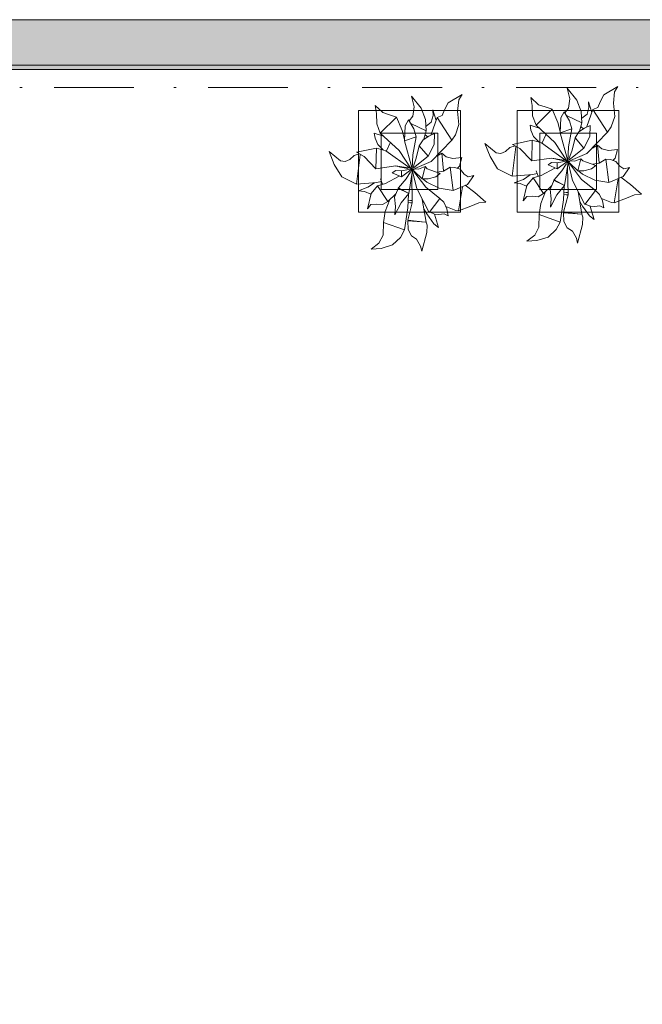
# Model space of a CAD drawing. Header units: millimetres. Extents: x 0 to 1184, y 0 to 836.
# Tile 33 of 241: x 267 to 294, y 409 to 453. Entities that reach past the tile are written whole.
import ezdxf
from ezdxf.xclip import XClip

# ---------------------------------------------------------------- set-up
doc = ezdxf.new("R2010")
doc.units = ezdxf.units.MM
doc.header["$MEASUREMENT"] = 0
doc.header["$XCLIPFRAME"] = 0
doc.linetypes.add('Штриховая', pattern=[5.644444, 2.822222, -2.822222])
doc.linetypes.add('Штрихпунктирная', pattern=[6.702778, 3.527778, -1.763889, 0, -1.411111])
for name, color, linetype in [('Интерьер - Мебель', 7, 'Continuous'), ('Конструктив - Стены Блок 200 нов', 7, 'Continuous'), ('Элемент Модели - Зона', 7, 'Continuous'), ('Элемент Модели - Оси', 7, 'Continuous')]:
    doc.layers.add(name, color=color, linetype=linetype)

# ---------------------------------------------------------------- blocks, each defined once
blk = doc.blocks.new('Чертеж_4_4', base_point=(-278.479, 89.564))
at = {"layer": 'Конструктив - Стены Блок 200 нов', "linetype": 'Continuous', "lineweight": 0, "true_color": 0x000000}
for points in [[(264.521, 452.564), (264.521, 450.564), (348.521, 450.564), (348.521, 452.564)], [(264.521, 450.364), (348.521, 450.364), (348.521, 450.564), (264.521, 450.564)]]:
    blk.add_hatch(color=18, dxfattribs=at).paths.add_polyline_path(points)
at = {"layer": 'Интерьер - Мебель', "color": 252, "linetype": 'Continuous', "lineweight": 5}
for p, q in [((290.868, 449.543), (290.984, 449.069)), ((290.868, 449.543), (291.289, 449.013)), ((290.868, 449.543), (290.984, 449.069)), ((290.868, 449.543), (291.289, 449.013)), ((292.481, 449.242), (293.099, 449.61)), ((292.481, 449.242), (293.099, 449.61)), ((292.954, 449.376), (293.099, 449.61)), ((292.954, 449.376), (293.099, 449.61)), ((283.993, 449.191), (284.108, 448.717)), ((283.993, 449.191), (284.413, 448.662)), ((283.993, 449.191), (284.108, 448.717)), ((283.993, 449.191), (284.413, 448.662)), ((285.605, 448.89), (286.223, 449.259)), ((285.605, 448.89), (286.223, 449.259)), ((286.03, 448.532), (286.078, 449.025)), ((286.03, 448.532), (286.078, 449.025)), ((286.078, 449.025), (286.223, 449.259)), ((286.078, 449.025), (286.223, 449.259)), ((289.256, 449.128), (289.319, 448.773)), ((289.256, 449.128), (289.603, 448.813)), ((289.256, 449.128), (289.319, 448.773)), ((289.256, 449.128), (289.603, 448.813)), ((290.932, 448.66), (290.984, 449.069)), ((290.932, 448.66), (290.984, 449.069)), ((291.289, 449.013), (291.48, 448.512)), ((291.289, 449.013), (291.48, 448.512)), ((292.323, 448.936), (292.481, 449.242)), ((292.323, 448.936), (292.481, 449.242)), ((292.906, 448.884), (292.954, 449.376)), ((292.906, 448.884), (292.954, 449.376)), ((282.381, 448.777), (282.443, 448.422)), ((282.381, 448.777), (282.727, 448.462)), ((282.381, 448.777), (282.443, 448.422)), ((282.381, 448.777), (282.727, 448.462)), ((284.057, 448.309), (284.108, 448.717)), ((284.057, 448.309), (284.108, 448.717)), ((284.413, 448.662), (284.604, 448.16)), ((284.413, 448.662), (284.604, 448.16)), ((284.931, 448.589), (284.943, 448.337)), ((284.931, 448.589), (285.081, 448.117)), ((284.931, 448.589), (284.943, 448.337)), ((284.931, 448.589), (285.081, 448.117)), ((285.349, 448.331), (285.448, 448.584)), ((285.349, 448.331), (285.448, 448.584)), ((285.448, 448.584), (285.605, 448.89)), ((285.448, 448.584), (285.605, 448.89)), ((289.319, 448.773), (289.333, 448.318)), ((289.319, 448.773), (289.333, 448.318)), ((289.49, 447.908), (290.203, 448.614)), ((289.49, 447.908), (290.203, 448.614)), ((289.603, 448.813), (289.901, 448.722)), ((289.603, 448.813), (289.901, 448.722)), ((289.901, 448.722), (290.203, 448.614)), ((289.901, 448.722), (290.203, 448.614)), ((290.203, 448.614), (290.454, 448.03)), ((290.203, 448.614), (290.454, 448.03)), ((290.769, 448.446), (290.932, 448.66)), ((290.769, 448.446), (290.932, 448.66)), ((291.737, 447.846), (292.006, 448.595)), ((291.737, 447.846), (292.006, 448.595)), ((291.743, 448.392), (291.819, 448.689)), ((291.743, 448.392), (291.819, 448.689)), ((291.806, 448.94), (291.819, 448.689)), ((291.806, 448.94), (291.956, 448.468)), ((291.806, 448.94), (291.819, 448.689)), ((291.806, 448.94), (291.956, 448.468)), ((292.006, 448.595), (292.224, 448.682)), ((292.006, 448.595), (292.224, 448.682)), ((292.006, 448.595), (292.653, 447.593)), ((292.006, 448.595), (292.653, 447.593)), ((292.224, 448.682), (292.323, 448.936)), ((292.224, 448.682), (292.323, 448.936)), ((292.906, 448.884), (292.964, 448.289)), ((292.906, 448.884), (292.964, 448.289)), ((282.443, 448.422), (282.457, 447.966)), ((282.443, 448.422), (282.457, 447.966)), ((282.615, 447.557), (283.328, 448.262)), ((282.615, 447.557), (283.328, 448.262)), ((282.727, 448.462), (283.026, 448.37)), ((282.727, 448.462), (283.026, 448.37)), ((283.026, 448.37), (283.328, 448.262)), ((283.026, 448.37), (283.328, 448.262)), ((283.328, 448.262), (283.579, 447.678)), ((283.328, 448.262), (283.579, 447.678)), ((283.717, 447.876), (283.855, 448.142)), ((283.717, 447.876), (283.855, 448.142)), ((283.855, 448.142), (284.095, 447.741)), ((283.855, 448.142), (284.095, 447.741)), ((283.893, 448.095), (284.057, 448.309)), ((283.893, 448.095), (284.057, 448.309)), ((284.604, 448.16), (284.642, 447.661)), ((284.604, 448.16), (284.642, 447.661)), ((284.862, 447.494), (285.13, 448.244)), ((284.862, 447.494), (285.13, 448.244)), ((284.867, 448.04), (284.943, 448.337)), ((284.867, 448.04), (284.943, 448.337)), ((285.13, 448.244), (285.349, 448.331)), ((285.13, 448.244), (285.349, 448.331)), ((285.13, 448.244), (285.778, 447.241)), ((285.13, 448.244), (285.778, 447.241)), ((286.03, 448.532), (286.088, 447.938)), ((286.03, 448.532), (286.088, 447.938)), ((289.333, 448.318), (289.49, 447.908)), ((289.333, 448.318), (289.49, 447.908)), ((290.553, 447.567), (290.593, 448.228)), ((290.553, 447.567), (290.593, 448.228)), ((290.593, 448.228), (290.731, 448.493)), ((290.593, 448.228), (290.731, 448.493)), ((290.731, 448.493), (290.97, 448.093)), ((290.731, 448.493), (290.97, 448.093)), ((290.838, 448.336), (291.517, 448.013)), ((290.838, 448.336), (291.517, 448.013)), ((291.48, 448.512), (291.517, 448.013)), ((291.48, 448.512), (291.517, 448.013)), ((291.514, 448.218), (291.743, 448.392)), ((291.514, 448.218), (291.743, 448.392)), ((292.811, 447.831), (292.964, 448.289)), ((292.811, 447.831), (292.964, 448.289)), ((282.457, 447.966), (282.615, 447.557)), ((282.457, 447.966), (282.615, 447.557)), ((283.579, 447.678), (283.681, 447.276)), ((283.579, 447.678), (283.681, 447.276)), ((283.678, 447.216), (283.717, 447.876)), ((283.678, 447.216), (283.717, 447.876)), ((283.963, 447.984), (284.642, 447.661)), ((283.963, 447.984), (284.642, 447.661)), ((284.095, 447.741), (284.196, 447.399)), ((284.095, 447.741), (284.196, 447.399)), ((284.638, 447.867), (284.867, 448.04)), ((284.638, 447.867), (284.867, 448.04)), ((285.936, 447.48), (286.088, 447.938)), ((285.936, 447.48), (286.088, 447.938)), ((289.225, 447.908), (289.26, 447.681)), ((289.225, 447.908), (289.635, 447.771)), ((289.225, 447.908), (289.26, 447.681)), ((289.225, 447.908), (289.635, 447.771)), ((289.26, 447.681), (289.374, 447.411)), ((289.26, 447.681), (289.374, 447.411)), ((289.49, 447.908), (290.325, 447.136)), ((289.49, 447.908), (290.325, 447.136)), ((290.454, 448.03), (290.557, 447.628)), ((290.454, 448.03), (290.557, 447.628)), ((290.521, 447.753), (290.565, 447.767)), ((290.521, 447.753), (290.565, 447.767)), ((290.553, 447.567), (291.072, 447.75)), ((290.553, 447.567), (291.072, 447.75)), ((290.922, 446.953), (291.072, 447.75)), ((290.922, 446.953), (291.072, 447.75)), ((290.97, 448.093), (291.072, 447.75)), ((290.97, 448.093), (291.072, 447.75)), ((291.381, 447.611), (291.637, 447.778)), ((291.381, 447.611), (291.637, 447.778)), ((291.416, 447.646), (291.517, 448.013)), ((291.416, 447.646), (291.517, 448.013)), ((291.477, 447.829), (291.589, 447.752)), ((291.477, 447.829), (291.589, 447.752)), ((291.637, 447.778), (291.878, 447.89)), ((291.637, 447.778), (291.878, 447.89)), ((291.87, 447.41), (291.878, 447.89)), ((291.87, 447.41), (291.878, 447.89)), ((292.653, 447.593), (292.811, 447.831)), ((292.653, 447.593), (292.811, 447.831)), ((282.35, 447.557), (282.385, 447.33)), ((282.35, 447.557), (282.76, 447.419)), ((282.35, 447.557), (282.385, 447.33)), ((282.35, 447.557), (282.76, 447.419)), ((282.385, 447.33), (282.498, 447.059)), ((282.385, 447.33), (282.498, 447.059)), ((282.615, 447.557), (283.45, 446.785)), ((282.615, 447.557), (283.45, 446.785)), ((283.645, 447.402), (283.689, 447.416)), ((283.645, 447.402), (283.689, 447.416)), ((283.678, 447.216), (284.196, 447.399)), ((283.678, 447.216), (284.196, 447.399)), ((284.047, 446.601), (284.196, 447.399)), ((284.047, 446.601), (284.196, 447.399)), ((284.337, 447.001), (284.505, 447.259)), ((284.337, 447.001), (284.505, 447.259)), ((284.505, 447.259), (284.762, 447.427)), ((284.505, 447.259), (284.762, 447.427)), ((284.54, 447.295), (284.642, 447.661)), ((284.54, 447.295), (284.642, 447.661)), ((284.601, 447.478), (284.713, 447.4)), ((284.601, 447.478), (284.713, 447.4)), ((284.762, 447.427), (285.003, 447.538)), ((284.762, 447.427), (285.003, 447.538)), ((284.864, 446.301), (285.778, 447.241)), ((284.864, 446.301), (285.778, 447.241)), ((284.994, 447.058), (285.003, 447.538)), ((284.994, 447.058), (285.003, 447.538)), ((285.778, 447.241), (285.936, 447.48)), ((285.778, 447.241), (285.936, 447.48)), ((288.445, 447.062), (289.326, 447.242)), ((288.445, 447.062), (289.326, 447.242)), ((289.299, 446.33), (289.326, 447.242)), ((289.299, 446.33), (289.326, 447.242)), ((289.326, 447.242), (289.727, 447.132)), ((289.326, 447.242), (289.727, 447.132)), ((289.374, 447.411), (289.612, 447.168)), ((289.374, 447.411), (289.612, 447.168)), ((289.769, 447.131), (289.929, 447.479)), ((289.769, 447.131), (289.929, 447.479)), ((290.553, 447.567), (290.89, 446.329)), ((290.553, 447.567), (290.89, 446.329)), ((291.081, 446.799), (291.213, 447.353)), ((291.081, 446.799), (291.213, 447.353)), ((291.213, 447.353), (291.381, 447.611)), ((291.213, 447.353), (291.381, 447.611)), ((291.213, 447.353), (291.603, 446.898)), ((291.213, 447.353), (291.603, 446.898)), ((291.603, 446.898), (291.87, 447.41)), ((291.603, 446.898), (291.87, 447.41)), ((291.74, 446.652), (292.653, 447.593)), ((291.74, 446.652), (292.653, 447.593)), ((281.569, 446.71), (282.451, 446.891)), ((281.569, 446.71), (282.451, 446.891)), ((282.423, 445.979), (282.451, 446.891)), ((282.423, 445.979), (282.451, 446.891)), ((282.451, 446.891), (282.851, 446.78)), ((282.451, 446.891), (282.851, 446.78)), ((282.498, 447.059), (282.737, 446.817)), ((282.498, 447.059), (282.737, 446.817)), ((282.893, 446.78), (283.053, 447.128)), ((282.893, 446.78), (283.053, 447.128)), ((283.678, 447.216), (284.014, 445.977)), ((283.678, 447.216), (284.014, 445.977)), ((284.205, 446.448), (284.337, 447.001)), ((284.205, 446.448), (284.337, 447.001)), ((284.337, 447.001), (284.728, 446.547)), ((284.337, 447.001), (284.728, 446.547)), ((284.728, 446.547), (284.994, 447.058)), ((284.728, 446.547), (284.994, 447.058)), ((287.224, 447.097), (287.459, 446.524)), ((287.224, 447.097), (287.732, 446.68)), ((287.224, 447.097), (287.459, 446.524)), ((287.224, 447.097), (287.732, 446.68)), ((288.137, 446.742), (288.335, 446.924)), ((288.137, 446.742), (288.335, 446.924)), ((288.335, 446.924), (288.563, 446.997)), ((288.335, 446.924), (288.563, 446.997)), ((288.438, 445.662), (288.601, 446.952)), ((288.438, 445.662), (288.601, 446.952)), ((288.445, 447.062), (288.777, 446.879)), ((288.445, 447.062), (288.777, 446.879)), ((288.777, 446.879), (289.299, 446.33)), ((288.777, 446.879), (289.299, 446.33)), ((289.727, 447.132), (290.813, 446.355)), ((289.727, 447.132), (290.813, 446.355)), ((290.325, 447.136), (290.853, 446.336)), ((290.325, 447.136), (290.853, 446.336)), ((290.89, 446.329), (290.922, 446.953)), ((290.89, 446.329), (290.922, 446.953)), ((290.94, 446.404), (291.081, 446.799)), ((290.94, 446.404), (291.081, 446.799)), ((290.961, 446.371), (291.603, 446.898)), ((290.961, 446.371), (291.603, 446.898)), ((291.99, 446.897), (292.204, 447.023)), ((291.99, 446.897), (292.204, 447.023)), ((292.008, 446.933), (292.017, 446.905)), ((292.008, 446.933), (292.017, 446.905)), ((292.204, 447.023), (292.277, 446.251)), ((292.204, 447.023), (292.392, 446.862)), ((292.204, 447.023), (292.277, 446.251)), ((292.204, 447.023), (292.392, 446.862)), ((292.392, 446.862), (292.687, 446.786)), ((292.392, 446.862), (292.687, 446.786)), ((292.687, 446.786), (293.095, 446.831)), ((292.687, 446.786), (293.095, 446.831)), ((292.981, 446.454), (293.095, 446.831)), ((292.981, 446.454), (293.095, 446.831)), ((280.349, 446.745), (280.583, 446.173)), ((280.349, 446.745), (280.857, 446.328)), ((280.349, 446.745), (280.583, 446.173)), ((280.349, 446.745), (280.857, 446.328)), ((281.056, 446.307), (281.262, 446.39)), ((281.056, 446.307), (281.262, 446.39)), ((281.262, 446.39), (281.459, 446.573)), ((281.262, 446.39), (281.459, 446.573)), ((281.459, 446.573), (281.687, 446.646)), ((281.459, 446.573), (281.687, 446.646)), ((281.563, 445.311), (281.726, 446.601)), ((281.563, 445.311), (281.726, 446.601)), ((281.569, 446.71), (281.901, 446.527)), ((281.569, 446.71), (281.901, 446.527)), ((281.901, 446.527), (282.423, 445.979)), ((281.901, 446.527), (282.423, 445.979)), ((282.851, 446.78), (283.938, 446.004)), ((282.851, 446.78), (283.938, 446.004)), ((283.45, 446.785), (283.977, 445.984)), ((283.45, 446.785), (283.977, 445.984)), ((284.014, 445.977), (284.047, 446.601)), ((284.014, 445.977), (284.047, 446.601)), ((284.065, 446.052), (284.205, 446.448)), ((284.065, 446.052), (284.205, 446.448)), ((284.086, 446.02), (284.728, 446.547)), ((284.086, 446.02), (284.728, 446.547)), ((285.115, 446.545), (285.328, 446.671)), ((285.115, 446.545), (285.328, 446.671)), ((285.132, 446.582), (285.141, 446.554)), ((285.132, 446.582), (285.141, 446.554)), ((285.328, 446.671), (285.401, 445.899)), ((285.328, 446.671), (285.516, 446.51)), ((285.328, 446.671), (285.401, 445.899)), ((285.328, 446.671), (285.516, 446.51)), ((285.516, 446.51), (285.811, 446.434)), ((285.516, 446.51), (285.811, 446.434)), ((285.811, 446.434), (286.22, 446.48)), ((285.811, 446.434), (286.22, 446.48)), ((286.106, 446.103), (286.22, 446.48)), ((286.106, 446.103), (286.22, 446.48)), ((287.459, 446.524), (287.785, 445.981)), ((287.459, 446.524), (287.785, 445.981)), ((287.732, 446.68), (287.932, 446.659)), ((287.732, 446.68), (287.932, 446.659)), ((287.932, 446.659), (288.137, 446.742)), ((287.932, 446.659), (288.137, 446.742)), ((289.299, 446.33), (290.178, 446.458)), ((289.299, 446.33), (290.178, 446.458)), ((290.178, 446.458), (290.813, 446.355)), ((290.178, 446.458), (290.813, 446.355)), ((290.182, 446.456), (290.193, 446.453)), ((290.182, 446.456), (290.193, 446.453)), ((290.249, 446.441), (290.271, 446.436)), ((290.249, 446.441), (290.271, 446.436)), ((290.316, 446.427), (290.361, 446.417)), ((290.316, 446.427), (290.361, 446.417)), ((290.383, 446.412), (290.706, 446.341)), ((290.383, 446.412), (290.706, 446.341)), ((291.008, 446.344), (291.74, 446.652)), ((291.008, 446.344), (291.74, 446.652)), ((291.183, 446.321), (291.467, 446.429)), ((291.183, 446.321), (291.467, 446.429)), ((291.331, 445.891), (291.467, 446.429)), ((291.331, 445.891), (291.467, 446.429)), ((291.467, 446.429), (291.556, 446.338)), ((291.467, 446.429), (291.556, 446.338)), ((292.277, 446.228), (292.573, 446.408)), ((292.277, 446.228), (292.573, 446.408)), ((292.573, 446.408), (292.71, 445.379)), ((292.573, 446.408), (292.786, 446.391)), ((292.573, 446.408), (292.71, 445.379)), ((292.573, 446.408), (292.786, 446.391)), ((292.786, 446.391), (293.012, 446.311)), ((292.786, 446.391), (293.012, 446.311)), ((292.882, 446.352), (292.981, 446.454)), ((292.882, 446.352), (292.981, 446.454)), ((280.583, 446.173), (280.909, 445.629)), ((280.583, 446.173), (280.909, 445.629)), ((280.857, 446.328), (281.056, 446.307)), ((280.857, 446.328), (281.056, 446.307)), ((282.423, 445.979), (283.302, 446.107)), ((282.423, 445.979), (283.302, 446.107)), ((283.302, 446.107), (283.938, 446.004)), ((283.302, 446.107), (283.938, 446.004)), ((283.307, 446.104), (283.318, 446.102)), ((283.307, 446.104), (283.318, 446.102)), ((283.374, 446.09), (283.396, 446.085)), ((283.374, 446.09), (283.396, 446.085)), ((283.441, 446.075), (283.485, 446.065)), ((283.441, 446.075), (283.485, 446.065)), ((283.507, 446.06), (283.831, 445.99)), ((283.507, 446.06), (283.831, 445.99)), ((283.543, 445.895), (284.014, 445.977)), ((283.543, 445.895), (284.014, 445.977)), ((283.546, 445.623), (283.968, 445.943)), ((283.546, 445.623), (283.968, 445.943)), ((283.965, 445.843), (284.04, 445.982)), ((283.965, 445.843), (284.04, 445.982)), ((283.974, 445.946), (284.04, 445.982)), ((283.974, 445.946), (284.04, 445.982)), ((283.985, 445.972), (284.008, 445.967)), ((283.985, 445.972), (284.008, 445.967)), ((284.003, 445.969), (284.014, 445.977)), ((284.003, 445.969), (284.014, 445.977)), ((284.031, 445.961), (284.11, 445.942)), ((284.031, 445.961), (284.11, 445.942)), ((284.031, 445.934), (284.2, 445.789)), ((284.031, 445.934), (284.2, 445.789)), ((284.068, 445.976), (284.308, 445.969)), ((284.068, 445.976), (284.308, 445.969)), ((284.133, 445.993), (284.864, 446.301)), ((284.133, 445.993), (284.864, 446.301)), ((284.308, 445.969), (284.591, 446.077)), ((284.308, 445.969), (284.591, 446.077)), ((284.456, 445.54), (284.591, 446.077)), ((284.456, 445.54), (284.591, 446.077)), ((284.591, 446.077), (284.681, 445.987)), ((284.591, 446.077), (284.681, 445.987)), ((284.681, 445.987), (284.848, 445.921)), ((284.681, 445.987), (284.848, 445.921)), ((285.401, 445.877), (285.697, 446.057)), ((285.401, 445.877), (285.697, 446.057)), ((285.697, 446.057), (285.835, 445.027)), ((285.697, 446.057), (285.91, 446.04)), ((285.697, 446.057), (285.835, 445.027)), ((285.697, 446.057), (285.91, 446.04)), ((285.91, 446.04), (286.136, 445.959)), ((285.91, 446.04), (286.136, 445.959)), ((286.006, 446), (286.106, 446.103)), ((286.006, 446), (286.106, 446.103)), ((286.136, 445.959), (286.322, 445.746)), ((286.136, 445.959), (286.322, 445.746)), ((287.785, 445.981), (288.438, 445.662)), ((287.785, 445.981), (288.438, 445.662)), ((289.717, 445.68), (290.316, 446.007)), ((289.717, 445.68), (290.316, 446.007)), ((290.02, 446.152), (290.18, 446.255)), ((290.02, 446.152), (290.18, 446.255)), ((290.02, 446.152), (290.421, 445.974)), ((290.02, 446.152), (290.421, 445.974)), ((290.18, 446.255), (290.419, 446.246)), ((290.18, 446.255), (290.419, 446.246)), ((290.419, 446.246), (290.89, 446.329)), ((290.419, 446.246), (290.89, 446.329)), ((290.419, 446.246), (290.421, 445.974)), ((290.419, 446.246), (290.421, 445.974)), ((290.421, 445.974), (290.844, 446.294)), ((290.421, 445.974), (290.844, 446.294)), ((290.635, 445.889), (290.827, 446.193)), ((290.635, 445.889), (290.827, 446.193)), ((290.745, 445.243), (290.905, 446.263)), ((290.745, 445.243), (290.905, 446.263)), ((290.841, 446.194), (290.915, 446.333)), ((290.841, 446.194), (290.915, 446.333)), ((290.849, 446.297), (290.915, 446.333)), ((290.849, 446.297), (290.915, 446.333)), ((290.861, 446.324), (290.883, 446.318)), ((290.861, 446.324), (290.883, 446.318)), ((290.878, 446.32), (290.89, 446.329)), ((290.878, 446.32), (290.89, 446.329)), ((290.882, 446.085), (290.903, 444.836)), ((290.882, 446.085), (290.903, 444.836)), ((290.903, 446.273), (291.103, 445.46)), ((290.903, 446.273), (291.103, 445.46)), ((290.906, 446.313), (290.985, 446.294)), ((290.906, 446.313), (290.985, 446.294)), ((290.906, 446.285), (291.075, 446.14)), ((290.906, 446.285), (291.075, 446.14)), ((290.944, 446.327), (291.183, 446.321)), ((290.944, 446.327), (291.183, 446.321)), ((290.97, 446.221), (291.495, 445.517)), ((290.97, 446.221), (291.495, 445.517)), ((290.987, 446.232), (291.331, 445.891)), ((290.987, 446.232), (291.331, 445.891)), ((291.556, 446.338), (291.724, 446.272)), ((291.556, 446.338), (291.724, 446.272)), ((291.609, 445.895), (291.944, 445.982)), ((291.609, 445.895), (291.944, 445.982)), ((291.724, 446.272), (292.131, 446.13)), ((291.724, 446.272), (292.131, 446.13)), ((291.944, 445.982), (292.131, 446.13)), ((291.944, 445.982), (292.131, 446.13)), ((292.002, 446.185), (292.277, 446.228)), ((292.002, 446.185), (292.277, 446.228)), ((293.012, 446.311), (293.197, 446.097)), ((293.012, 446.311), (293.197, 446.097)), ((293.197, 446.097), (293.375, 445.984)), ((293.197, 446.097), (293.375, 445.984)), ((293.336, 445.647), (293.613, 446.043)), ((293.336, 445.647), (293.613, 446.043)), ((293.375, 445.984), (293.613, 446.043)), ((293.375, 445.984), (293.613, 446.043)), ((280.909, 445.629), (281.563, 445.311)), ((280.909, 445.629), (281.563, 445.311)), ((282.626, 445.541), (282.708, 445.303)), ((282.626, 445.541), (282.708, 445.303)), ((282.842, 445.329), (283.441, 445.655)), ((282.842, 445.329), (283.441, 445.655)), ((283.145, 445.801), (283.304, 445.903)), ((283.145, 445.801), (283.304, 445.903)), ((283.145, 445.801), (283.546, 445.623)), ((283.145, 445.801), (283.546, 445.623)), ((283.304, 445.903), (283.543, 445.895)), ((283.304, 445.903), (283.543, 445.895)), ((283.413, 445.137), (283.759, 445.538)), ((283.413, 445.137), (283.759, 445.538)), ((283.543, 445.895), (283.546, 445.623)), ((283.543, 445.895), (283.546, 445.623)), ((283.759, 445.538), (283.951, 445.841)), ((283.759, 445.538), (283.951, 445.841)), ((283.87, 444.892), (284.029, 445.912)), ((283.87, 444.892), (284.029, 445.912)), ((284.006, 445.733), (284.027, 444.484)), ((284.006, 445.733), (284.027, 444.484)), ((284.028, 445.921), (284.228, 445.109)), ((284.028, 445.921), (284.228, 445.109)), ((284.094, 445.869), (284.62, 445.166)), ((284.094, 445.869), (284.62, 445.166)), ((284.112, 445.881), (284.456, 445.54)), ((284.112, 445.881), (284.456, 445.54)), ((284.456, 445.54), (284.734, 445.543)), ((284.456, 445.54), (284.734, 445.543)), ((284.501, 445.531), (284.67, 445.387)), ((284.501, 445.531), (284.67, 445.387)), ((284.734, 445.543), (285.069, 445.63)), ((284.734, 445.543), (285.069, 445.63)), ((284.848, 445.921), (285.255, 445.779)), ((284.848, 445.921), (285.255, 445.779)), ((285.069, 445.63), (285.255, 445.779)), ((285.069, 445.63), (285.255, 445.779)), ((285.126, 445.834), (285.401, 445.877)), ((285.126, 445.834), (285.401, 445.877)), ((286.322, 445.746), (286.499, 445.632)), ((286.322, 445.746), (286.499, 445.632)), ((286.46, 445.296), (286.738, 445.692)), ((286.46, 445.296), (286.738, 445.692)), ((286.499, 445.632), (286.738, 445.692)), ((286.499, 445.632), (286.738, 445.692)), ((288.438, 445.662), (289.344, 445.731)), ((288.438, 445.662), (289.344, 445.731)), ((288.53, 445.368), (288.944, 445.517)), ((288.53, 445.368), (288.944, 445.517)), ((288.944, 445.517), (289.238, 445.716)), ((288.944, 445.517), (289.238, 445.716)), ((289.087, 445.24), (289.362, 445.583)), ((289.087, 445.24), (289.362, 445.583)), ((289.344, 445.731), (289.534, 445.77)), ((289.344, 445.731), (289.534, 445.77)), ((289.362, 445.583), (289.717, 445.68)), ((289.362, 445.583), (289.717, 445.68)), ((289.362, 445.583), (289.816, 444.894)), ((289.362, 445.583), (289.816, 444.894)), ((289.501, 445.893), (289.584, 445.654)), ((289.501, 445.893), (289.584, 445.654)), ((290.288, 445.488), (290.635, 445.889)), ((290.288, 445.488), (290.635, 445.889)), ((291.331, 445.891), (291.609, 445.895)), ((291.331, 445.891), (291.609, 445.895)), ((291.376, 445.883), (291.545, 445.738)), ((291.376, 445.883), (291.545, 445.738)), ((291.495, 445.517), (292.118, 445.018)), ((291.495, 445.517), (292.118, 445.018)), ((291.545, 445.738), (292.088, 445.486)), ((291.545, 445.738), (292.088, 445.486)), ((292.71, 445.379), (293.336, 445.647)), ((292.71, 445.379), (293.336, 445.647)), ((292.944, 444.482), (293.125, 445.536)), ((292.944, 444.482), (293.125, 445.536)), ((293.239, 445.606), (293.663, 445.292)), ((293.239, 445.606), (293.663, 445.292)), ((281.563, 445.311), (282.468, 445.38)), ((281.563, 445.311), (282.468, 445.38)), ((281.654, 445.016), (282.068, 445.166)), ((281.654, 445.016), (282.068, 445.166)), ((282.068, 445.166), (282.362, 445.365)), ((282.068, 445.166), (282.362, 445.365)), ((282.211, 444.888), (282.486, 445.232)), ((282.211, 444.888), (282.486, 445.232)), ((282.468, 445.38), (282.659, 445.419)), ((282.468, 445.38), (282.659, 445.419)), ((282.486, 445.232), (282.842, 445.329)), ((282.486, 445.232), (282.842, 445.329)), ((282.486, 445.232), (282.941, 444.543)), ((282.486, 445.232), (282.941, 444.543)), ((283.237, 444.723), (283.413, 445.137)), ((283.237, 444.723), (283.413, 445.137)), ((283.387, 445.129), (283.413, 445.137)), ((283.387, 445.129), (283.413, 445.137)), ((283.387, 445.129), (283.87, 444.892)), ((283.387, 445.129), (283.87, 444.892)), ((283.413, 445.137), (283.87, 444.892)), ((283.413, 445.137), (283.87, 444.892)), ((284.228, 445.109), (284.774, 444.057)), ((284.228, 445.109), (284.774, 444.057)), ((284.62, 445.166), (285.243, 444.667)), ((284.62, 445.166), (285.243, 444.667)), ((284.67, 445.387), (285.212, 445.134)), ((284.67, 445.387), (285.212, 445.134)), ((285.212, 445.134), (285.835, 445.027)), ((285.212, 445.134), (285.835, 445.027)), ((285.835, 445.027), (286.46, 445.296)), ((285.835, 445.027), (286.46, 445.296)), ((286.069, 444.131), (286.25, 445.184)), ((286.069, 444.131), (286.25, 445.184)), ((286.363, 445.255), (286.787, 444.941)), ((286.363, 445.255), (286.787, 444.941)), ((288.53, 445.368), (288.788, 445.331)), ((288.53, 445.368), (288.788, 445.331)), ((288.788, 445.331), (289.074, 445.215)), ((288.788, 445.331), (289.074, 445.215)), ((288.923, 444.574), (289.087, 445.24)), ((288.923, 444.574), (289.087, 445.24)), ((289.816, 444.894), (290.171, 445.233)), ((289.816, 444.894), (290.171, 445.233)), ((290.112, 445.074), (290.288, 445.488)), ((290.112, 445.074), (290.288, 445.488)), ((290.112, 445.074), (290.159, 444.663)), ((290.112, 445.074), (290.159, 444.663)), ((290.262, 445.48), (290.288, 445.488)), ((290.262, 445.48), (290.288, 445.488)), ((290.262, 445.48), (290.745, 445.243)), ((290.262, 445.48), (290.745, 445.243)), ((290.288, 445.488), (290.745, 445.243)), ((290.288, 445.488), (290.745, 445.243)), ((290.416, 444.831), (290.745, 445.243)), ((290.416, 444.831), (290.745, 445.243)), ((290.699, 444.615), (290.731, 445.215)), ((290.699, 444.615), (290.731, 445.215)), ((291.103, 445.46), (291.65, 444.408)), ((291.103, 445.46), (291.65, 444.408)), ((292.088, 445.486), (292.71, 445.379)), ((292.088, 445.486), (292.71, 445.379)), ((293.663, 445.292), (294.144, 444.867)), ((293.663, 445.292), (294.144, 444.867)), ((281.654, 445.016), (281.913, 444.98)), ((281.654, 445.016), (281.913, 444.98)), ((281.913, 444.98), (282.199, 444.864)), ((281.913, 444.98), (282.199, 444.864)), ((282.048, 444.222), (282.211, 444.888)), ((282.048, 444.222), (282.211, 444.888)), ((282.827, 444.097), (283.03, 444.623)), ((282.827, 444.097), (283.03, 444.623)), ((282.941, 444.543), (283.295, 444.881)), ((282.941, 444.543), (283.295, 444.881)), ((283.237, 444.723), (283.283, 444.312)), ((283.237, 444.723), (283.283, 444.312)), ((283.54, 444.479), (283.87, 444.892)), ((283.54, 444.479), (283.87, 444.892)), ((283.823, 444.263), (283.855, 444.863)), ((283.823, 444.263), (283.855, 444.863)), ((284.469, 444.629), (284.644, 443.623)), ((284.469, 444.629), (284.644, 443.623)), ((284.774, 444.057), (285.243, 444.667)), ((284.774, 444.057), (285.243, 444.667)), ((285.243, 444.667), (285.418, 444.502)), ((285.243, 444.667), (285.418, 444.502)), ((286.787, 444.941), (287.269, 444.516)), ((286.787, 444.941), (287.269, 444.516)), ((288.923, 444.574), (289.078, 444.76)), ((288.923, 444.574), (289.078, 444.76)), ((289.078, 444.76), (289.327, 444.771)), ((289.078, 444.76), (289.327, 444.771)), ((289.327, 444.771), (289.582, 444.751)), ((289.327, 444.771), (289.582, 444.751)), ((289.582, 444.751), (289.816, 444.894)), ((289.582, 444.751), (289.816, 444.894)), ((289.703, 444.449), (289.906, 444.975)), ((289.703, 444.449), (289.906, 444.975)), ((290.126, 444.295), (290.416, 444.831)), ((290.126, 444.295), (290.416, 444.831)), ((290.126, 444.295), (290.159, 444.663)), ((290.126, 444.295), (290.159, 444.663)), ((290.704, 444.071), (290.903, 444.836)), ((290.704, 444.071), (290.903, 444.836)), ((290.718, 444.851), (290.819, 444.831)), ((290.718, 444.851), (290.819, 444.831)), ((290.731, 444.95), (290.823, 444.931)), ((290.731, 444.95), (290.823, 444.931)), ((290.819, 444.831), (290.897, 444.835)), ((290.819, 444.831), (290.897, 444.835)), ((290.823, 444.931), (290.889, 444.935)), ((290.823, 444.931), (290.889, 444.935)), ((291.345, 444.98), (291.52, 443.975)), ((291.345, 444.98), (291.52, 443.975)), ((291.388, 444.833), (291.41, 444.848)), ((291.388, 444.833), (291.41, 444.848)), ((291.65, 444.408), (292.118, 445.018)), ((291.65, 444.408), (292.118, 445.018)), ((292.118, 445.018), (292.293, 444.853)), ((292.118, 445.018), (292.293, 444.853)), ((292.293, 444.853), (292.423, 444.571)), ((292.293, 444.853), (292.423, 444.571)), ((292.381, 444.666), (292.83, 444.497)), ((292.381, 444.666), (292.83, 444.497)), ((292.944, 444.482), (293.485, 444.69)), ((292.944, 444.482), (293.485, 444.69)), ((293.485, 444.69), (293.844, 444.839)), ((293.485, 444.69), (293.844, 444.839)), ((293.844, 444.839), (294.144, 444.867)), ((293.844, 444.839), (294.144, 444.867)), ((282.048, 444.222), (282.203, 444.408)), ((282.048, 444.222), (282.203, 444.408)), ((282.203, 444.408), (282.451, 444.42)), ((282.203, 444.408), (282.451, 444.42)), ((282.451, 444.42), (282.707, 444.399)), ((282.451, 444.42), (282.707, 444.399)), ((282.707, 444.399), (282.941, 444.543)), ((282.707, 444.399), (282.941, 444.543)), ((283.251, 443.943), (283.54, 444.479)), ((283.251, 443.943), (283.54, 444.479)), ((283.251, 443.943), (283.283, 444.312)), ((283.251, 443.943), (283.283, 444.312)), ((283.685, 443.282), (283.823, 444.263)), ((283.685, 443.282), (283.823, 444.263)), ((283.829, 443.72), (284.027, 444.484)), ((283.829, 443.72), (284.027, 444.484)), ((283.842, 444.499), (283.943, 444.479)), ((283.842, 444.499), (283.943, 444.479)), ((283.855, 444.598), (283.948, 444.58)), ((283.855, 444.598), (283.948, 444.58)), ((283.943, 444.479), (284.021, 444.484)), ((283.943, 444.479), (284.021, 444.484)), ((283.948, 444.58), (284.013, 444.583)), ((283.948, 444.58), (284.013, 444.583)), ((284.512, 444.482), (284.535, 444.497)), ((284.512, 444.482), (284.535, 444.497)), ((285.418, 444.502), (285.548, 444.22)), ((285.418, 444.502), (285.548, 444.22)), ((285.505, 444.315), (285.954, 444.145)), ((285.505, 444.315), (285.954, 444.145)), ((285.548, 444.22), (285.616, 443.901)), ((285.548, 444.22), (285.616, 443.901)), ((286.069, 444.131), (286.61, 444.338)), ((286.069, 444.131), (286.61, 444.338)), ((286.61, 444.338), (286.968, 444.487)), ((286.61, 444.338), (286.968, 444.487)), ((286.968, 444.487), (287.269, 444.516)), ((286.968, 444.487), (287.269, 444.516)), ((289.626, 443.964), (289.703, 444.449)), ((289.626, 443.964), (289.703, 444.449)), ((290.561, 443.633), (290.699, 444.615)), ((290.561, 443.633), (290.699, 444.615)), ((291.425, 444.538), (291.539, 444.339)), ((291.425, 444.538), (291.539, 444.339)), ((291.539, 444.339), (291.854, 443.911)), ((291.539, 444.339), (291.854, 443.911)), ((291.665, 444.428), (291.889, 444.332)), ((291.665, 444.428), (291.889, 444.332)), ((291.883, 444.325), (292.058, 443.738)), ((291.883, 444.325), (292.058, 443.738)), ((291.889, 444.332), (292.072, 444.322)), ((291.889, 444.332), (292.072, 444.322)), ((292.072, 444.322), (292.304, 444.345)), ((292.072, 444.322), (292.304, 444.345)), ((292.304, 444.345), (292.492, 444.252)), ((292.304, 444.345), (292.492, 444.252)), ((292.423, 444.571), (292.492, 444.252)), ((292.423, 444.571), (292.492, 444.252)), ((292.83, 444.497), (292.944, 444.482)), ((292.83, 444.497), (292.944, 444.482)), ((282.75, 443.612), (282.827, 444.097)), ((282.75, 443.612), (282.827, 444.097)), ((284.55, 444.187), (284.663, 443.987)), ((284.55, 444.187), (284.663, 443.987)), ((284.663, 443.987), (284.978, 443.56)), ((284.663, 443.987), (284.978, 443.56)), ((284.79, 444.077), (285.014, 443.98)), ((284.79, 444.077), (285.014, 443.98)), ((285.007, 443.973), (285.183, 443.387)), ((285.007, 443.973), (285.183, 443.387)), ((285.014, 443.98), (285.197, 443.971)), ((285.014, 443.98), (285.197, 443.971)), ((285.197, 443.971), (285.429, 443.994)), ((285.197, 443.971), (285.429, 443.994)), ((285.429, 443.994), (285.616, 443.901)), ((285.429, 443.994), (285.616, 443.901)), ((285.954, 444.145), (286.069, 444.131)), ((285.954, 444.145), (286.069, 444.131)), ((289.621, 443.4), (289.626, 443.964)), ((289.621, 443.4), (289.626, 443.964)), ((289.626, 443.964), (290.561, 443.633)), ((289.626, 443.964), (290.561, 443.633)), ((290.704, 444.071), (291.476, 443.98)), ((290.704, 444.071), (291.476, 443.98)), ((290.711, 444.039), (290.724, 443.651)), ((290.711, 444.039), (291.52, 443.975)), ((290.711, 444.039), (290.724, 443.651)), ((290.711, 444.039), (291.52, 443.975)), ((291.52, 443.975), (291.56, 443.851)), ((291.52, 443.975), (291.56, 443.851)), ((291.547, 443.523), (291.56, 443.851)), ((291.547, 443.523), (291.56, 443.851)), ((291.854, 443.911), (292.058, 443.738)), ((291.854, 443.911), (292.058, 443.738)), ((282.746, 443.049), (282.75, 443.612)), ((282.746, 443.049), (282.75, 443.612)), ((282.75, 443.612), (283.685, 443.282)), ((282.75, 443.612), (283.685, 443.282)), ((283.829, 443.72), (284.6, 443.628)), ((283.829, 443.72), (284.6, 443.628)), ((283.835, 443.688), (283.849, 443.3)), ((283.835, 443.688), (284.644, 443.623)), ((283.835, 443.688), (283.849, 443.3)), ((283.835, 443.688), (284.644, 443.623)), ((284.644, 443.623), (284.684, 443.5)), ((284.644, 443.623), (284.684, 443.5)), ((284.671, 443.172), (284.684, 443.5)), ((284.671, 443.172), (284.684, 443.5)), ((284.978, 443.56), (285.183, 443.387)), ((284.978, 443.56), (285.183, 443.387)), ((289.431, 443.049), (289.621, 443.4)), ((289.431, 443.049), (289.621, 443.4)), ((290.381, 443.303), (290.561, 443.633)), ((290.381, 443.303), (290.561, 443.633)), ((290.724, 443.651), (290.868, 443.374)), ((290.724, 443.651), (290.868, 443.374)), ((290.868, 443.374), (291.095, 443.225)), ((290.868, 443.374), (291.095, 443.225)), ((291.319, 442.7), (291.547, 443.523)), ((291.319, 442.7), (291.547, 443.523)), ((282.556, 442.698), (282.746, 443.049)), ((282.556, 442.698), (282.746, 443.049)), ((283.159, 442.619), (283.505, 442.951)), ((283.159, 442.619), (283.505, 442.951)), ((283.505, 442.951), (283.685, 443.282)), ((283.505, 442.951), (283.685, 443.282)), ((283.849, 443.3), (283.992, 443.022)), ((283.849, 443.3), (283.992, 443.022)), ((283.992, 443.022), (284.219, 442.873)), ((283.992, 443.022), (284.219, 442.873)), ((284.443, 442.349), (284.671, 443.172)), ((284.443, 442.349), (284.671, 443.172)), ((289.084, 442.785), (289.431, 443.049)), ((289.084, 442.785), (289.431, 443.049)), ((289.522, 442.823), (290.034, 442.97)), ((289.522, 442.823), (290.034, 442.97)), ((290.034, 442.97), (290.381, 443.303)), ((290.034, 442.97), (290.381, 443.303)), ((291.095, 443.225), (291.271, 442.923)), ((291.095, 443.225), (291.271, 442.923)), ((291.271, 442.923), (291.319, 442.7)), ((291.271, 442.923), (291.319, 442.7)), ((282.208, 442.433), (282.556, 442.698)), ((282.208, 442.433), (282.556, 442.698)), ((282.208, 442.433), (282.646, 442.471)), ((282.208, 442.433), (282.646, 442.471)), ((282.646, 442.471), (283.159, 442.619)), ((282.646, 442.471), (283.159, 442.619)), ((284.219, 442.873), (284.395, 442.572)), ((284.219, 442.873), (284.395, 442.572)), ((284.395, 442.572), (284.443, 442.349)), ((284.395, 442.572), (284.443, 442.349)), ((289.084, 442.785), (289.522, 442.823)), ((289.084, 442.785), (289.522, 442.823))]:
    blk.add_line(p, q, dxfattribs=at)
at = {"layer": 'Интерьер - Мебель', "color": 7, "linetype": 'Continuous', "lineweight": 15}
for p, q in [((281.654, 448.562), (281.654, 444.062)), ((286.154, 448.562), (281.654, 448.562)), ((286.154, 444.062), (286.154, 448.562)), ((288.654, 448.562), (288.654, 444.062)), ((293.154, 448.562), (288.654, 448.562)), ((293.154, 444.062), (293.154, 448.562)), ((282.654, 447.562), (282.654, 445.062)), ((285.154, 447.562), (282.654, 447.562)), ((285.154, 445.062), (285.154, 447.562)), ((289.654, 447.562), (289.654, 445.062)), ((292.154, 447.562), (289.654, 447.562)), ((292.154, 445.062), (292.154, 447.562)), ((282.654, 445.062), (285.154, 445.062)), ((289.654, 445.062), (292.154, 445.062)), ((281.654, 444.062), (286.154, 444.062)), ((288.654, 444.062), (293.154, 444.062))]:
    blk.add_line(p, q, dxfattribs=at)
at = {"layer": 'Конструктив - Стены Блок 200 нов', "color": 251, "linetype": 'Continuous', "lineweight": 20, "true_color": 0x575757}
for p, q in [((348.521, 452.564), (264.521, 452.564)), ((264.521, 450.564), (348.521, 450.564))]:
    blk.add_line(p, q, dxfattribs=at)
at = {"layer": 'Конструктив - Стены Блок 200 нов', "color": 251, "linetype": 'Continuous', "lineweight": 20, "true_color": 0x575757, "flags": 128}
blk.add_lwpolyline([(264.521, 450.364), (348.521, 450.364)], dxfattribs=at)
at = {"layer": 'Элемент Модели - Зона', "color": 7, "linetype": 'Штриховая', "lineweight": 15, "flags": 128}
blk.add_lwpolyline([(83.021, 364.939), (82.621, 364.939), (82.621, 272.564), (174.521, 272.564), (399.569, 272.564), (399.569, 320.394), (438.381, 359.205), (438.522, 359.064), (438.722, 359.064), (438.722, 359.264), (438.322, 359.264), (438.322, 359.901), (399.569, 398.655), (399.569, 426.459), (378.069, 426.459), (378.069, 450.364), (354.521, 450.364), (354.521, 446.564), (348.521, 446.564), (348.521, 450.364), (264.521, 450.364), (264.521, 446.564), (263.969, 446.564), (263.969, 435.544), (228.342, 399.917), (174.521, 399.917), (174.521, 366.064), (174.521, 364.939), (174.521, 360.064), (168.521, 360.064), (168.521, 364.939), (89.021, 364.939), (89.021, 360.064), (83.021, 360.064)], close=True, dxfattribs=at)
at = {"layer": 'Элемент Модели - Оси', "color": 7, "linetype": 'Штрихпунктирная', "lineweight": 15}
blk.add_line((57.32, 449.564), (1181.052, 449.564), dxfattribs=at)

msp = doc.modelspace()

# ---------------------------------------------------------------- block references
at = {"color": 161, "linetype": 'Continuous', "lineweight": 40, "true_color": 0x83aefe}
ref = msp.add_blockref('Чертеж_4_4', (-278.479, 89.564), dxfattribs=at)
XClip(ref).set_block_clipping_path([(57.3201676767, 151.7660533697), (1181.0522393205, 828.727105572)])

doc.saveas('drawing.dxf')
